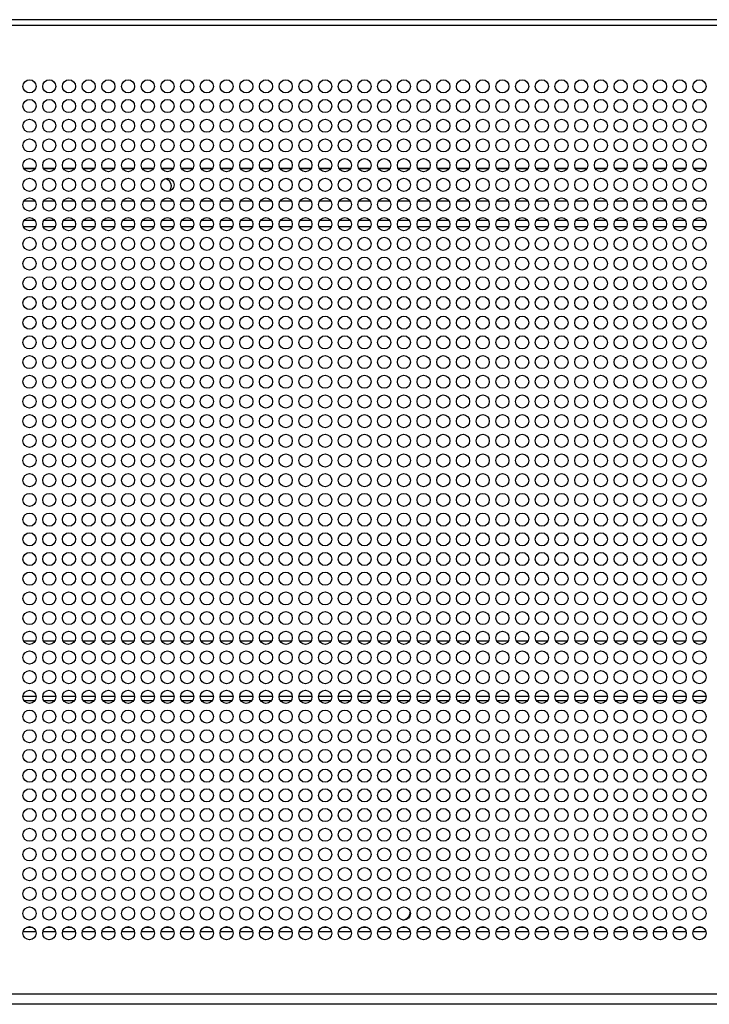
# Model space of a CAD drawing. Header units: millimetres. Extents: x 318 to 5748, y 314 to 3952.
# Tile 20 of 23: x 2344 to 2554, y 3446 to 3746. Entities that reach past the tile are written whole.
import ezdxf

# ---------------------------------------------------------------- set-up
doc = ezdxf.new("R2010")
doc.units = ezdxf.units.MM
doc.header["$LTSCALE"] = 5

msp = doc.modelspace()

# ---------------------------------------------------------------- linework, layer by layer
at = {"color": 7, "linetype": 'Continuous', "lineweight": 25}
for p, q in [((2763.59, 3745.78), (1732.28, 3745.78)), ((2762.59, 3743.98), (1733.28, 3743.98)), ((2348.65, 3690.51), (2345.22, 3690.51)), ((2354.65, 3690.51), (2351.22, 3690.51)), ((2360.65, 3690.51), (2357.22, 3690.51)), ((2366.65, 3690.51), (2363.22, 3690.51)), ((2372.65, 3690.51), (2369.22, 3690.51)), ((2378.65, 3690.51), (2375.22, 3690.51)), ((2384.65, 3690.51), (2381.22, 3690.51)), ((2390.65, 3690.51), (2387.22, 3690.51)), ((2396.65, 3690.51), (2393.22, 3690.51)), ((2402.65, 3690.51), (2399.22, 3690.51)), ((2408.65, 3690.51), (2405.22, 3690.51)), ((2414.65, 3690.51), (2411.22, 3690.51)), ((2420.65, 3690.51), (2417.22, 3690.51)), ((2426.65, 3690.51), (2423.22, 3690.51)), ((2432.65, 3690.51), (2429.22, 3690.51)), ((2438.65, 3690.51), (2435.22, 3690.51)), ((2444.65, 3690.51), (2441.22, 3690.51)), ((2450.65, 3690.51), (2447.22, 3690.51)), ((2456.65, 3690.51), (2453.22, 3690.51)), ((2462.65, 3690.51), (2459.22, 3690.51)), ((2468.65, 3690.51), (2465.22, 3690.51)), ((2474.65, 3690.51), (2471.22, 3690.51)), ((2480.65, 3690.51), (2477.22, 3690.51)), ((2486.65, 3690.51), (2483.22, 3690.51)), ((2492.65, 3690.51), (2489.22, 3690.51)), ((2498.65, 3690.51), (2495.22, 3690.51)), ((2504.65, 3690.51), (2501.22, 3690.51)), ((2510.65, 3690.51), (2507.22, 3690.51)), ((2516.65, 3690.51), (2513.22, 3690.51)), ((2522.65, 3690.51), (2519.22, 3690.51)), ((2528.65, 3690.51), (2525.22, 3690.51)), ((2534.65, 3690.51), (2531.22, 3690.51)), ((2540.65, 3690.51), (2537.22, 3690.51)), ((2546.65, 3690.51), (2543.22, 3690.51)), ((2552.65, 3690.51), (2549.22, 3690.51)), ((2345.05, 3682.82), (2348.82, 3682.82)), ((2351.05, 3682.82), (2354.82, 3682.82)), ((2357.05, 3682.82), (2360.82, 3682.82)), ((2363.05, 3682.82), (2366.82, 3682.82)), ((2369.05, 3682.82), (2372.82, 3682.82)), ((2375.05, 3682.82), (2378.82, 3682.82)), ((2381.05, 3682.82), (2384.82, 3682.82)), ((2387.05, 3682.82), (2390.82, 3682.82)), ((2393.05, 3682.82), (2396.82, 3682.82)), ((2399.05, 3682.82), (2402.82, 3682.82)), ((2405.05, 3682.82), (2408.82, 3682.82)), ((2411.05, 3682.82), (2414.82, 3682.82)), ((2417.05, 3682.82), (2420.82, 3682.82)), ((2423.05, 3682.82), (2426.82, 3682.82)), ((2429.05, 3682.82), (2432.82, 3682.82)), ((2435.05, 3682.82), (2438.82, 3682.82)), ((2441.05, 3682.82), (2444.82, 3682.82)), ((2447.05, 3682.82), (2450.82, 3682.82)), ((2453.05, 3682.82), (2456.82, 3682.82)), ((2459.05, 3682.82), (2462.82, 3682.82)), ((2465.05, 3682.82), (2468.82, 3682.82)), ((2471.05, 3682.82), (2474.82, 3682.82)), ((2477.05, 3682.82), (2480.82, 3682.82)), ((2483.05, 3682.82), (2486.82, 3682.82)), ((2489.05, 3682.82), (2492.82, 3682.82)), ((2495.05, 3682.82), (2498.82, 3682.82)), ((2501.05, 3682.82), (2504.82, 3682.82)), ((2507.05, 3682.82), (2510.82, 3682.82)), ((2513.05, 3682.82), (2516.82, 3682.82)), ((2519.05, 3682.82), (2522.82, 3682.82)), ((2525.05, 3682.82), (2528.82, 3682.82)), ((2531.05, 3682.82), (2534.82, 3682.82)), ((2537.05, 3682.82), (2540.82, 3682.82)), ((2543.05, 3682.82), (2546.82, 3682.82)), ((2549.05, 3682.82), (2552.82, 3682.82)), ((2348.63, 3556.42), (2345.24, 3556.42)), ((2354.63, 3556.42), (2351.24, 3556.42)), ((2360.63, 3556.42), (2357.24, 3556.42)), ((2366.63, 3556.42), (2363.24, 3556.42)), ((2372.63, 3556.42), (2369.24, 3556.42)), ((2378.63, 3556.42), (2375.24, 3556.42)), ((2384.63, 3556.42), (2381.24, 3556.42)), ((2390.63, 3556.42), (2387.24, 3556.42)), ((2396.63, 3556.42), (2393.24, 3556.42)), ((2402.63, 3556.42), (2399.24, 3556.42)), ((2408.63, 3556.42), (2405.24, 3556.42)), ((2414.63, 3556.42), (2411.24, 3556.42)), ((2420.63, 3556.42), (2417.24, 3556.42)), ((2426.63, 3556.42), (2423.24, 3556.42)), ((2432.63, 3556.42), (2429.24, 3556.42)), ((2438.63, 3556.42), (2435.24, 3556.42)), ((2444.63, 3556.42), (2441.24, 3556.42)), ((2450.63, 3556.42), (2447.24, 3556.42)), ((2456.63, 3556.42), (2453.24, 3556.42)), ((2462.63, 3556.42), (2459.24, 3556.42)), ((2468.63, 3556.42), (2465.24, 3556.42)), ((2474.63, 3556.42), (2471.24, 3556.42)), ((2480.63, 3556.42), (2477.24, 3556.42)), ((2486.63, 3556.42), (2483.24, 3556.42)), ((2492.63, 3556.42), (2489.24, 3556.42)), ((2498.63, 3556.42), (2495.24, 3556.42)), ((2504.63, 3556.42), (2501.24, 3556.42)), ((2510.63, 3556.42), (2507.24, 3556.42)), ((2516.63, 3556.42), (2513.24, 3556.42)), ((2522.63, 3556.42), (2519.24, 3556.42)), ((2528.63, 3556.42), (2525.24, 3556.42)), ((2534.63, 3556.42), (2531.24, 3556.42)), ((2540.63, 3556.42), (2537.24, 3556.42)), ((2546.63, 3556.42), (2543.24, 3556.42)), ((2552.63, 3556.42), (2549.24, 3556.42)), ((2348.93, 3539.62), (2344.94, 3539.62)), ((2354.93, 3539.62), (2350.94, 3539.62)), ((2360.93, 3539.62), (2356.94, 3539.62)), ((2366.93, 3539.62), (2362.94, 3539.62)), ((2372.93, 3539.62), (2368.94, 3539.62)), ((2378.93, 3539.62), (2374.94, 3539.62)), ((2384.93, 3539.62), (2380.94, 3539.62)), ((2390.93, 3539.62), (2386.94, 3539.62)), ((2396.93, 3539.62), (2392.94, 3539.62)), ((2402.93, 3539.62), (2398.94, 3539.62)), ((2408.93, 3539.62), (2404.94, 3539.62)), ((2414.93, 3539.62), (2410.94, 3539.62)), ((2420.93, 3539.62), (2416.94, 3539.62)), ((2426.93, 3539.62), (2422.94, 3539.62)), ((2432.93, 3539.62), (2428.94, 3539.62)), ((2438.93, 3539.62), (2434.94, 3539.62)), ((2444.93, 3539.62), (2440.94, 3539.62)), ((2450.93, 3539.62), (2446.94, 3539.62)), ((2456.93, 3539.62), (2452.94, 3539.62)), ((2462.93, 3539.62), (2458.94, 3539.62)), ((2468.93, 3539.62), (2464.94, 3539.62)), ((2474.93, 3539.62), (2470.94, 3539.62)), ((2480.93, 3539.62), (2476.94, 3539.62)), ((2486.93, 3539.62), (2482.94, 3539.62)), ((2492.93, 3539.62), (2488.94, 3539.62)), ((2498.93, 3539.62), (2494.94, 3539.62)), ((2504.93, 3539.62), (2500.94, 3539.62)), ((2510.93, 3539.62), (2506.94, 3539.62)), ((2516.93, 3539.62), (2512.94, 3539.62)), ((2522.93, 3539.62), (2518.94, 3539.62)), ((2528.93, 3539.62), (2524.94, 3539.62)), ((2534.93, 3539.62), (2530.94, 3539.62)), ((2540.93, 3539.62), (2536.94, 3539.62)), ((2546.93, 3539.62), (2542.94, 3539.62)), ((2552.93, 3539.62), (2548.94, 3539.62)), ((2345.01, 3468.02), (2348.86, 3468.02)), ((2351.01, 3468.02), (2354.86, 3468.02)), ((2357.01, 3468.02), (2360.86, 3468.02)), ((2363.01, 3468.02), (2366.86, 3468.02)), ((2369.01, 3468.02), (2372.86, 3468.02)), ((2375.01, 3468.02), (2378.86, 3468.02)), ((2381.01, 3468.02), (2384.86, 3468.02)), ((2387.01, 3468.02), (2390.86, 3468.02)), ((2393.01, 3468.02), (2396.86, 3468.02)), ((2399.01, 3468.02), (2402.86, 3468.02)), ((2405.01, 3468.02), (2408.86, 3468.02)), ((2411.01, 3468.02), (2414.86, 3468.02)), ((2417.01, 3468.02), (2420.86, 3468.02)), ((2423.01, 3468.02), (2426.86, 3468.02)), ((2429.01, 3468.02), (2432.86, 3468.02)), ((2435.01, 3468.02), (2438.86, 3468.02)), ((2441.01, 3468.02), (2444.86, 3468.02)), ((2447.01, 3468.02), (2450.86, 3468.02)), ((2453.01, 3468.02), (2456.86, 3468.02)), ((2459.01, 3468.02), (2462.86, 3468.02)), ((2465.01, 3468.02), (2468.86, 3468.02)), ((2471.01, 3468.02), (2474.86, 3468.02)), ((2477.01, 3468.02), (2480.86, 3468.02)), ((2483.01, 3468.02), (2486.86, 3468.02)), ((2489.01, 3468.02), (2492.86, 3468.02)), ((2495.01, 3468.02), (2498.86, 3468.02)), ((2501.01, 3468.02), (2504.86, 3468.02)), ((2507.01, 3468.02), (2510.86, 3468.02)), ((2513.01, 3468.02), (2516.86, 3468.02)), ((2519.01, 3468.02), (2522.86, 3468.02)), ((2525.01, 3468.02), (2528.86, 3468.02)), ((2531.01, 3468.02), (2534.86, 3468.02)), ((2537.01, 3468.02), (2540.86, 3468.02)), ((2543.01, 3468.02), (2546.86, 3468.02)), ((2549.01, 3468.02), (2552.86, 3468.02)), ((1733.28, 3448.98), (2762.59, 3448.98)), ((2762.8, 3445.82), (1732.98, 3445.82))]:
    msp.add_line(p, q, dxfattribs=at)
at = {"color": 8, "linetype": 'Continuous', "lineweight": 25}
for p, q in [((2345.17, 3700.56), (2348.71, 3700.56)), ((2345.21, 3700.47), (2348.66, 3700.47)), ((2351.17, 3700.56), (2354.71, 3700.56)), ((2351.21, 3700.47), (2354.66, 3700.47)), ((2357.17, 3700.56), (2360.71, 3700.56)), ((2357.21, 3700.47), (2360.66, 3700.47)), ((2363.17, 3700.56), (2366.71, 3700.56)), ((2363.21, 3700.47), (2366.66, 3700.47)), ((2369.17, 3700.56), (2372.71, 3700.56)), ((2369.21, 3700.47), (2372.66, 3700.47)), ((2375.17, 3700.56), (2378.71, 3700.56)), ((2375.21, 3700.47), (2378.66, 3700.47)), ((2381.17, 3700.56), (2384.71, 3700.56)), ((2381.21, 3700.47), (2384.66, 3700.47)), ((2387.17, 3700.56), (2390.71, 3700.56)), ((2387.21, 3700.47), (2390.66, 3700.47)), ((2393.17, 3700.56), (2396.71, 3700.56)), ((2393.21, 3700.47), (2396.66, 3700.47)), ((2399.17, 3700.56), (2402.71, 3700.56)), ((2399.21, 3700.47), (2402.66, 3700.47)), ((2405.17, 3700.56), (2408.71, 3700.56)), ((2405.21, 3700.47), (2408.66, 3700.47)), ((2411.17, 3700.56), (2414.71, 3700.56)), ((2411.21, 3700.47), (2414.66, 3700.47)), ((2417.17, 3700.56), (2420.71, 3700.56)), ((2417.21, 3700.47), (2420.66, 3700.47)), ((2423.17, 3700.56), (2426.71, 3700.56)), ((2423.21, 3700.47), (2426.66, 3700.47)), ((2429.17, 3700.56), (2432.71, 3700.56)), ((2429.21, 3700.47), (2432.66, 3700.47)), ((2435.17, 3700.56), (2438.71, 3700.56)), ((2435.21, 3700.47), (2438.66, 3700.47)), ((2441.17, 3700.56), (2444.71, 3700.56)), ((2441.21, 3700.47), (2444.66, 3700.47)), ((2447.17, 3700.56), (2450.71, 3700.56)), ((2447.21, 3700.47), (2450.66, 3700.47)), ((2453.17, 3700.56), (2456.71, 3700.56)), ((2453.21, 3700.47), (2456.66, 3700.47)), ((2459.17, 3700.56), (2462.71, 3700.56)), ((2459.21, 3700.47), (2462.66, 3700.47)), ((2465.17, 3700.56), (2468.71, 3700.56)), ((2465.21, 3700.47), (2468.66, 3700.47)), ((2471.17, 3700.56), (2474.71, 3700.56)), ((2471.21, 3700.47), (2474.66, 3700.47)), ((2477.17, 3700.56), (2480.71, 3700.56)), ((2477.21, 3700.47), (2480.66, 3700.47)), ((2483.17, 3700.56), (2486.71, 3700.56)), ((2483.21, 3700.47), (2486.66, 3700.47)), ((2489.17, 3700.56), (2492.71, 3700.56)), ((2489.21, 3700.47), (2492.66, 3700.47)), ((2495.17, 3700.56), (2498.71, 3700.56)), ((2495.21, 3700.47), (2498.66, 3700.47)), ((2501.17, 3700.56), (2504.71, 3700.56)), ((2501.21, 3700.47), (2504.66, 3700.47)), ((2507.17, 3700.56), (2510.71, 3700.56)), ((2507.21, 3700.47), (2510.66, 3700.47)), ((2513.17, 3700.56), (2516.71, 3700.56)), ((2513.21, 3700.47), (2516.66, 3700.47)), ((2519.17, 3700.56), (2522.71, 3700.56)), ((2519.21, 3700.47), (2522.66, 3700.47)), ((2525.17, 3700.56), (2528.71, 3700.56)), ((2525.21, 3700.47), (2528.66, 3700.47)), ((2531.17, 3700.56), (2534.71, 3700.56)), ((2531.21, 3700.47), (2534.66, 3700.47)), ((2537.17, 3700.56), (2540.71, 3700.56)), ((2537.21, 3700.47), (2540.66, 3700.47)), ((2543.17, 3700.56), (2546.71, 3700.56)), ((2543.21, 3700.47), (2546.66, 3700.47)), ((2549.17, 3700.56), (2552.71, 3700.56)), ((2549.21, 3700.47), (2552.66, 3700.47)), ((2348.58, 3684.62), (2345.29, 3684.62)), ((2354.58, 3684.62), (2351.29, 3684.62)), ((2360.58, 3684.62), (2357.29, 3684.62)), ((2366.58, 3684.62), (2363.29, 3684.62)), ((2372.58, 3684.62), (2369.29, 3684.62)), ((2378.58, 3684.62), (2375.29, 3684.62)), ((2384.58, 3684.62), (2381.29, 3684.62)), ((2390.58, 3684.62), (2387.29, 3684.62)), ((2396.58, 3684.62), (2393.29, 3684.62)), ((2402.58, 3684.62), (2399.29, 3684.62)), ((2408.58, 3684.62), (2405.29, 3684.62)), ((2414.58, 3684.62), (2411.29, 3684.62)), ((2420.58, 3684.62), (2417.29, 3684.62)), ((2426.58, 3684.62), (2423.29, 3684.62)), ((2432.58, 3684.62), (2429.29, 3684.62)), ((2438.58, 3684.62), (2435.29, 3684.62)), ((2444.58, 3684.62), (2441.29, 3684.62)), ((2450.58, 3684.62), (2447.29, 3684.62)), ((2456.58, 3684.62), (2453.29, 3684.62)), ((2462.58, 3684.62), (2459.29, 3684.62)), ((2468.58, 3684.62), (2465.29, 3684.62)), ((2474.58, 3684.62), (2471.29, 3684.62)), ((2480.58, 3684.62), (2477.29, 3684.62)), ((2486.58, 3684.62), (2483.29, 3684.62)), ((2492.58, 3684.62), (2489.29, 3684.62)), ((2498.58, 3684.62), (2495.29, 3684.62)), ((2504.58, 3684.62), (2501.29, 3684.62)), ((2510.58, 3684.62), (2507.29, 3684.62)), ((2516.58, 3684.62), (2513.29, 3684.62)), ((2522.58, 3684.62), (2519.29, 3684.62)), ((2528.58, 3684.62), (2525.29, 3684.62)), ((2534.58, 3684.62), (2531.29, 3684.62)), ((2540.58, 3684.62), (2537.29, 3684.62)), ((2546.58, 3684.62), (2543.29, 3684.62)), ((2552.58, 3684.62), (2549.29, 3684.62)), ((2348.56, 3538.32), (2345.31, 3538.32)), ((2354.56, 3538.32), (2351.31, 3538.32)), ((2360.56, 3538.32), (2357.31, 3538.32)), ((2366.56, 3538.32), (2363.31, 3538.32)), ((2372.56, 3538.32), (2369.31, 3538.32)), ((2378.56, 3538.32), (2375.31, 3538.32)), ((2384.56, 3538.32), (2381.31, 3538.32)), ((2390.56, 3538.32), (2387.31, 3538.32)), ((2396.56, 3538.32), (2393.31, 3538.32)), ((2402.56, 3538.32), (2399.31, 3538.32)), ((2408.56, 3538.32), (2405.31, 3538.32)), ((2414.56, 3538.32), (2411.31, 3538.32)), ((2420.56, 3538.32), (2417.31, 3538.32)), ((2426.56, 3538.32), (2423.31, 3538.32)), ((2432.56, 3538.32), (2429.31, 3538.32)), ((2438.56, 3538.32), (2435.31, 3538.32)), ((2444.56, 3538.32), (2441.31, 3538.32)), ((2450.56, 3538.32), (2447.31, 3538.32)), ((2456.56, 3538.32), (2453.31, 3538.32)), ((2462.56, 3538.32), (2459.31, 3538.32)), ((2468.56, 3538.32), (2465.31, 3538.32)), ((2474.56, 3538.32), (2471.31, 3538.32)), ((2480.56, 3538.32), (2477.31, 3538.32)), ((2486.56, 3538.32), (2483.31, 3538.32)), ((2492.56, 3538.32), (2489.31, 3538.32)), ((2498.56, 3538.32), (2495.31, 3538.32)), ((2504.56, 3538.32), (2501.31, 3538.32)), ((2510.56, 3538.32), (2507.31, 3538.32)), ((2516.56, 3538.32), (2513.31, 3538.32)), ((2522.56, 3538.32), (2519.31, 3538.32)), ((2528.56, 3538.32), (2525.31, 3538.32)), ((2534.56, 3538.32), (2531.31, 3538.32)), ((2540.56, 3538.32), (2537.31, 3538.32)), ((2546.56, 3538.32), (2543.31, 3538.32)), ((2552.56, 3538.32), (2549.31, 3538.32)), ((2346.14, 3469.32), (2347.73, 3469.32)), ((2352.14, 3469.32), (2353.73, 3469.32)), ((2358.14, 3469.32), (2359.73, 3469.32)), ((2364.14, 3469.32), (2365.73, 3469.32)), ((2370.14, 3469.32), (2371.73, 3469.32)), ((2376.14, 3469.32), (2377.73, 3469.32)), ((2382.14, 3469.32), (2383.73, 3469.32)), ((2388.14, 3469.32), (2389.73, 3469.32)), ((2394.14, 3469.32), (2395.73, 3469.32)), ((2400.14, 3469.32), (2401.73, 3469.32)), ((2406.14, 3469.32), (2407.73, 3469.32)), ((2412.14, 3469.32), (2413.73, 3469.32)), ((2418.14, 3469.32), (2419.73, 3469.32)), ((2424.14, 3469.32), (2425.73, 3469.32)), ((2430.14, 3469.32), (2431.73, 3469.32)), ((2436.14, 3469.32), (2437.73, 3469.32)), ((2442.14, 3469.32), (2443.73, 3469.32)), ((2448.14, 3469.32), (2449.73, 3469.32)), ((2454.14, 3469.32), (2455.73, 3469.32)), ((2460.14, 3469.32), (2461.73, 3469.32)), ((2466.14, 3469.32), (2467.73, 3469.32)), ((2472.14, 3469.32), (2473.73, 3469.32)), ((2478.14, 3469.32), (2479.73, 3469.32)), ((2484.14, 3469.32), (2485.73, 3469.32)), ((2490.14, 3469.32), (2491.73, 3469.32)), ((2496.14, 3469.32), (2497.73, 3469.32)), ((2502.14, 3469.32), (2503.73, 3469.32)), ((2508.14, 3469.32), (2509.73, 3469.32)), ((2514.14, 3469.32), (2515.73, 3469.32)), ((2520.14, 3469.32), (2521.73, 3469.32)), ((2526.14, 3469.32), (2527.73, 3469.32)), ((2532.14, 3469.32), (2533.73, 3469.32)), ((2538.14, 3469.32), (2539.73, 3469.32)), ((2544.14, 3469.32), (2545.73, 3469.32)), ((2550.14, 3469.32), (2551.73, 3469.32))]:
    msp.add_line(p, q, dxfattribs=at)
at = {"color": 7, "linetype": 'Continuous', "lineweight": 25, "flags": 128}
msp.add_lwpolyline([(2389.53, 3693.57), (2389.97, 3694.26), (2390.14, 3695.12)], dxfattribs=at)
at = {"color": 7, "linetype": 'Continuous', "lineweight": 25}
for centre in [(2346.94, 3725.48), (2352.94, 3725.48), (2358.94, 3725.48), (2364.94, 3725.48), (2370.94, 3725.48), (2376.94, 3725.48), (2382.94, 3725.48), (2388.94, 3725.48), (2394.94, 3725.48), (2400.94, 3725.48), (2406.94, 3725.48), (2412.94, 3725.48), (2418.94, 3725.48), (2424.94, 3725.48), (2430.94, 3725.48), (2436.94, 3725.48), (2442.94, 3725.48), (2448.94, 3725.48), (2454.94, 3725.48), (2460.94, 3725.48), (2466.94, 3725.48), (2472.94, 3725.48), (2478.94, 3725.48), (2484.94, 3725.48), (2490.94, 3725.48), (2496.94, 3725.48), (2502.94, 3725.48), (2508.94, 3725.48), (2514.94, 3725.48), (2520.94, 3725.48), (2526.94, 3725.48), (2532.94, 3725.48), (2538.94, 3725.48), (2544.94, 3725.48), (2550.94, 3725.48), (2346.94, 3719.48), (2352.94, 3719.48), (2358.94, 3719.48), (2364.94, 3719.48), (2370.94, 3719.48), (2376.94, 3719.48), (2382.94, 3719.48), (2388.94, 3719.48), (2394.94, 3719.48), (2400.94, 3719.48), (2406.94, 3719.48), (2412.94, 3719.48), (2418.94, 3719.48), (2424.94, 3719.48), (2430.94, 3719.48), (2436.94, 3719.48), (2442.94, 3719.48), (2448.94, 3719.48), (2454.94, 3719.48), (2460.94, 3719.48), (2466.94, 3719.48), (2472.94, 3719.48), (2478.94, 3719.48), (2484.94, 3719.48), (2490.94, 3719.48), (2496.94, 3719.48), (2502.94, 3719.48), (2508.94, 3719.48), (2514.94, 3719.48), (2520.94, 3719.48), (2526.94, 3719.48), (2532.94, 3719.48), (2538.94, 3719.48), (2544.94, 3719.48), (2550.94, 3719.48), (2346.94, 3713.48), (2352.94, 3713.48), (2358.94, 3713.48), (2364.94, 3713.48), (2370.94, 3713.48), (2376.94, 3713.48), (2382.94, 3713.48), (2388.94, 3713.48), (2394.94, 3713.48), (2400.94, 3713.48), (2406.94, 3713.48), (2412.94, 3713.48), (2418.94, 3713.48), (2424.94, 3713.48), (2430.94, 3713.48), (2436.94, 3713.48), (2442.94, 3713.48), (2448.94, 3713.48), (2454.94, 3713.48), (2460.94, 3713.48), (2466.94, 3713.48), (2472.94, 3713.48), (2478.94, 3713.48), (2484.94, 3713.48), (2490.94, 3713.48), (2496.94, 3713.48), (2502.94, 3713.48), (2508.94, 3713.48), (2514.94, 3713.48), (2520.94, 3713.48), (2526.94, 3713.48), (2532.94, 3713.48), (2538.94, 3713.48), (2544.94, 3713.48), (2550.94, 3713.48), (2346.94, 3707.48), (2352.94, 3707.48), (2358.94, 3707.48), (2364.94, 3707.48), (2370.94, 3707.48), (2376.94, 3707.48), (2382.94, 3707.48), (2388.94, 3707.48), (2394.94, 3707.48), (2400.94, 3707.48), (2406.94, 3707.48), (2412.94, 3707.48), (2418.94, 3707.48), (2424.94, 3707.48), (2430.94, 3707.48), (2436.94, 3707.48), (2442.94, 3707.48), (2448.94, 3707.48), (2454.94, 3707.48), (2460.94, 3707.48), (2466.94, 3707.48), (2472.94, 3707.48), (2478.94, 3707.48), (2484.94, 3707.48), (2490.94, 3707.48), (2496.94, 3707.48), (2502.94, 3707.48), (2508.94, 3707.48), (2514.94, 3707.48), (2520.94, 3707.48), (2526.94, 3707.48), (2532.94, 3707.48), (2538.94, 3707.48), (2544.94, 3707.48), (2550.94, 3707.48), (2346.94, 3701.48), (2352.94, 3701.48), (2358.94, 3701.48), (2364.94, 3701.48), (2370.94, 3701.48), (2376.94, 3701.48), (2382.94, 3701.48), (2388.94, 3701.48), (2394.94, 3701.48), (2400.94, 3701.48), (2406.94, 3701.48), (2412.94, 3701.48), (2418.94, 3701.48), (2424.94, 3701.48), (2430.94, 3701.48), (2436.94, 3701.48), (2442.94, 3701.48), (2448.94, 3701.48), (2454.94, 3701.48), (2460.94, 3701.48), (2466.94, 3701.48), (2472.94, 3701.48), (2478.94, 3701.48), (2484.94, 3701.48), (2490.94, 3701.48), (2496.94, 3701.48), (2502.94, 3701.48), (2508.94, 3701.48), (2514.94, 3701.48), (2520.94, 3701.48), (2526.94, 3701.48), (2532.94, 3701.48), (2538.94, 3701.48), (2544.94, 3701.48), (2550.94, 3701.48), (2346.94, 3695.48), (2352.94, 3695.48), (2358.94, 3695.48), (2364.94, 3695.48), (2370.94, 3695.48), (2376.94, 3695.48), (2382.94, 3695.48), (2388.94, 3695.48), (2394.94, 3695.48), (2400.94, 3695.48), (2406.94, 3695.48), (2412.94, 3695.48), (2418.94, 3695.48), (2424.94, 3695.48), (2430.94, 3695.48), (2436.94, 3695.48), (2442.94, 3695.48), (2448.94, 3695.48), (2454.94, 3695.48), (2460.94, 3695.48), (2466.94, 3695.48), (2472.94, 3695.48), (2478.94, 3695.48), (2484.94, 3695.48), (2490.94, 3695.48), (2496.94, 3695.48), (2502.94, 3695.48), (2508.94, 3695.48), (2514.94, 3695.48), (2520.94, 3695.48), (2526.94, 3695.48), (2532.94, 3695.48), (2538.94, 3695.48), (2544.94, 3695.48), (2550.94, 3695.48), (2346.94, 3689.48), (2352.94, 3689.48), (2358.94, 3689.48), (2364.94, 3689.48), (2370.94, 3689.48), (2376.94, 3689.48), (2382.94, 3689.48), (2388.94, 3689.48), (2394.94, 3689.48), (2400.94, 3689.48), (2406.94, 3689.48), (2412.94, 3689.48), (2418.94, 3689.48), (2424.94, 3689.48), (2430.94, 3689.48), (2436.94, 3689.48), (2442.94, 3689.48), (2448.94, 3689.48), (2454.94, 3689.48), (2460.94, 3689.48), (2466.94, 3689.48), (2472.94, 3689.48), (2478.94, 3689.48), (2484.94, 3689.48), (2490.94, 3689.48), (2496.94, 3689.48), (2502.94, 3689.48), (2508.94, 3689.48), (2514.94, 3689.48), (2520.94, 3689.48), (2526.94, 3689.48), (2532.94, 3689.48), (2538.94, 3689.48), (2544.94, 3689.48), (2550.94, 3689.48), (2346.94, 3683.48), (2352.94, 3683.48), (2358.94, 3683.48), (2364.94, 3683.48), (2370.94, 3683.48), (2376.94, 3683.48), (2382.94, 3683.48), (2388.94, 3683.48), (2394.94, 3683.48), (2400.94, 3683.48), (2406.94, 3683.48), (2412.94, 3683.48), (2418.94, 3683.48), (2424.94, 3683.48), (2430.94, 3683.48), (2436.94, 3683.48), (2442.94, 3683.48), (2448.94, 3683.48), (2454.94, 3683.48), (2460.94, 3683.48), (2466.94, 3683.48), (2472.94, 3683.48), (2478.94, 3683.48), (2484.94, 3683.48), (2490.94, 3683.48), (2496.94, 3683.48), (2502.94, 3683.48), (2508.94, 3683.48), (2514.94, 3683.48), (2520.94, 3683.48), (2526.94, 3683.48), (2532.94, 3683.48), (2538.94, 3683.48), (2544.94, 3683.48), (2550.94, 3683.48), (2346.94, 3677.48), (2352.94, 3677.48), (2358.94, 3677.48), (2364.94, 3677.48), (2370.94, 3677.48), (2376.94, 3677.48), (2382.94, 3677.48), (2388.94, 3677.48), (2394.94, 3677.48), (2400.94, 3677.48), (2406.94, 3677.48), (2412.94, 3677.48), (2418.94, 3677.48), (2424.94, 3677.48), (2430.94, 3677.48), (2436.94, 3677.48), (2442.94, 3677.48), (2448.94, 3677.48), (2454.94, 3677.48), (2460.94, 3677.48), (2466.94, 3677.48), (2472.94, 3677.48), (2478.94, 3677.48), (2484.94, 3677.48), (2490.94, 3677.48), (2496.94, 3677.48), (2502.94, 3677.48), (2508.94, 3677.48), (2514.94, 3677.48), (2520.94, 3677.48), (2526.94, 3677.48), (2532.94, 3677.48), (2538.94, 3677.48), (2544.94, 3677.48), (2550.94, 3677.48), (2346.94, 3671.48), (2352.94, 3671.48), (2358.94, 3671.48), (2364.94, 3671.48), (2370.94, 3671.48), (2376.94, 3671.48), (2382.94, 3671.48), (2388.94, 3671.48), (2394.94, 3671.48), (2400.94, 3671.48), (2406.94, 3671.48), (2412.94, 3671.48), (2418.94, 3671.48), (2424.94, 3671.48), (2430.94, 3671.48), (2436.94, 3671.48), (2442.94, 3671.48), (2448.94, 3671.48), (2454.94, 3671.48), (2460.94, 3671.48), (2466.94, 3671.48), (2472.94, 3671.48), (2478.94, 3671.48), (2484.94, 3671.48), (2490.94, 3671.48), (2496.94, 3671.48), (2502.94, 3671.48), (2508.94, 3671.48), (2514.94, 3671.48), (2520.94, 3671.48), (2526.94, 3671.48), (2532.94, 3671.48), (2538.94, 3671.48), (2544.94, 3671.48), (2550.94, 3671.48), (2346.94, 3665.48), (2352.94, 3665.48), (2358.94, 3665.48), (2364.94, 3665.48), (2370.94, 3665.48), (2376.94, 3665.48), (2382.94, 3665.48), (2388.94, 3665.48), (2394.94, 3665.48), (2400.94, 3665.48), (2406.94, 3665.48), (2412.94, 3665.48), (2418.94, 3665.48), (2424.94, 3665.48), (2430.94, 3665.48), (2436.94, 3665.48), (2442.94, 3665.48), (2448.94, 3665.48), (2454.94, 3665.48), (2460.94, 3665.48), (2466.94, 3665.48), (2472.94, 3665.48), (2478.94, 3665.48), (2484.94, 3665.48), (2490.94, 3665.48), (2496.94, 3665.48), (2502.94, 3665.48), (2508.94, 3665.48), (2514.94, 3665.48), (2520.94, 3665.48), (2526.94, 3665.48), (2532.94, 3665.48), (2538.94, 3665.48), (2544.94, 3665.48), (2550.94, 3665.48), (2346.94, 3659.48), (2352.94, 3659.48), (2358.94, 3659.48), (2364.94, 3659.48), (2370.94, 3659.48), (2376.94, 3659.48), (2382.94, 3659.48), (2388.94, 3659.48), (2394.94, 3659.48), (2400.94, 3659.48), (2406.94, 3659.48), (2412.94, 3659.48), (2418.94, 3659.48), (2424.94, 3659.48), (2430.94, 3659.48), (2436.94, 3659.48), (2442.94, 3659.48), (2448.94, 3659.48), (2454.94, 3659.48), (2460.94, 3659.48), (2466.94, 3659.48), (2472.94, 3659.48), (2478.94, 3659.48), (2484.94, 3659.48), (2490.94, 3659.48), (2496.94, 3659.48), (2502.94, 3659.48), (2508.94, 3659.48), (2514.94, 3659.48), (2520.94, 3659.48), (2526.94, 3659.48), (2532.94, 3659.48), (2538.94, 3659.48), (2544.94, 3659.48), (2550.94, 3659.48), (2346.94, 3653.48), (2352.94, 3653.48), (2358.94, 3653.48), (2364.94, 3653.48), (2370.94, 3653.48), (2376.94, 3653.48), (2382.94, 3653.48), (2388.94, 3653.48), (2394.94, 3653.48), (2400.94, 3653.48), (2406.94, 3653.48), (2412.94, 3653.48), (2418.94, 3653.48), (2424.94, 3653.48), (2430.94, 3653.48), (2436.94, 3653.48), (2442.94, 3653.48), (2448.94, 3653.48), (2454.94, 3653.48), (2460.94, 3653.48), (2466.94, 3653.48), (2472.94, 3653.48), (2478.94, 3653.48), (2484.94, 3653.48), (2490.94, 3653.48), (2496.94, 3653.48), (2502.94, 3653.48), (2508.94, 3653.48), (2514.94, 3653.48), (2520.94, 3653.48), (2526.94, 3653.48), (2532.94, 3653.48), (2538.94, 3653.48), (2544.94, 3653.48), (2550.94, 3653.48), (2346.94, 3647.48), (2352.94, 3647.48), (2358.94, 3647.48), (2364.94, 3647.48), (2370.94, 3647.48), (2376.94, 3647.48), (2382.94, 3647.48), (2388.94, 3647.48), (2394.94, 3647.48), (2400.94, 3647.48), (2406.94, 3647.48), (2412.94, 3647.48), (2418.94, 3647.48), (2424.94, 3647.48), (2430.94, 3647.48), (2436.94, 3647.48), (2442.94, 3647.48), (2448.94, 3647.48), (2454.94, 3647.48), (2460.94, 3647.48), (2466.94, 3647.48), (2472.94, 3647.48), (2478.94, 3647.48), (2484.94, 3647.48), (2490.94, 3647.48), (2496.94, 3647.48), (2502.94, 3647.48), (2508.94, 3647.48), (2514.94, 3647.48), (2520.94, 3647.48), (2526.94, 3647.48), (2532.94, 3647.48), (2538.94, 3647.48), (2544.94, 3647.48), (2550.94, 3647.48), (2346.94, 3641.48), (2352.94, 3641.48), (2358.94, 3641.48), (2364.94, 3641.48), (2370.94, 3641.48), (2376.94, 3641.48), (2382.94, 3641.48), (2388.94, 3641.48), (2394.94, 3641.48), (2400.94, 3641.48), (2406.94, 3641.48), (2412.94, 3641.48), (2418.94, 3641.48), (2424.94, 3641.48), (2430.94, 3641.48), (2436.94, 3641.48), (2442.94, 3641.48), (2448.94, 3641.48), (2454.94, 3641.48), (2460.94, 3641.48), (2466.94, 3641.48), (2472.94, 3641.48), (2478.94, 3641.48), (2484.94, 3641.48), (2490.94, 3641.48), (2496.94, 3641.48), (2502.94, 3641.48), (2508.94, 3641.48), (2514.94, 3641.48), (2520.94, 3641.48), (2526.94, 3641.48), (2532.94, 3641.48), (2538.94, 3641.48), (2544.94, 3641.48), (2550.94, 3641.48), (2346.94, 3635.48), (2352.94, 3635.48), (2358.94, 3635.48), (2364.94, 3635.48), (2370.94, 3635.48), (2376.94, 3635.48), (2382.94, 3635.48), (2388.94, 3635.48), (2394.94, 3635.48), (2400.94, 3635.48), (2406.94, 3635.48), (2412.94, 3635.48), (2418.94, 3635.48), (2424.94, 3635.48), (2430.94, 3635.48), (2436.94, 3635.48), (2442.94, 3635.48), (2448.94, 3635.48), (2454.94, 3635.48), (2460.94, 3635.48), (2466.94, 3635.48), (2472.94, 3635.48), (2478.94, 3635.48), (2484.94, 3635.48), (2490.94, 3635.48), (2496.94, 3635.48), (2502.94, 3635.48), (2508.94, 3635.48), (2514.94, 3635.48), (2520.94, 3635.48), (2526.94, 3635.48), (2532.94, 3635.48), (2538.94, 3635.48), (2544.94, 3635.48), (2550.94, 3635.48), (2346.94, 3629.48), (2352.94, 3629.48), (2358.94, 3629.48), (2364.94, 3629.48), (2370.94, 3629.48), (2376.94, 3629.48), (2382.94, 3629.48), (2388.94, 3629.48), (2394.94, 3629.48), (2400.94, 3629.48), (2406.94, 3629.48), (2412.94, 3629.48), (2418.94, 3629.48), (2424.94, 3629.48), (2430.94, 3629.48), (2436.94, 3629.48), (2442.94, 3629.48), (2448.94, 3629.48), (2454.94, 3629.48), (2460.94, 3629.48), (2466.94, 3629.48), (2472.94, 3629.48), (2478.94, 3629.48), (2484.94, 3629.48), (2490.94, 3629.48), (2496.94, 3629.48), (2502.94, 3629.48), (2508.94, 3629.48), (2514.94, 3629.48), (2520.94, 3629.48), (2526.94, 3629.48), (2532.94, 3629.48), (2538.94, 3629.48), (2544.94, 3629.48), (2550.94, 3629.48), (2346.94, 3623.48), (2352.94, 3623.48), (2358.94, 3623.48), (2364.94, 3623.48), (2370.94, 3623.48), (2376.94, 3623.48), (2382.94, 3623.48), (2388.94, 3623.48), (2394.94, 3623.48), (2400.94, 3623.48), (2406.94, 3623.48), (2412.94, 3623.48), (2418.94, 3623.48), (2424.94, 3623.48), (2430.94, 3623.48), (2436.94, 3623.48), (2442.94, 3623.48), (2448.94, 3623.48), (2454.94, 3623.48), (2460.94, 3623.48), (2466.94, 3623.48), (2472.94, 3623.48), (2478.94, 3623.48), (2484.94, 3623.48), (2490.94, 3623.48), (2496.94, 3623.48), (2502.94, 3623.48), (2508.94, 3623.48), (2514.94, 3623.48), (2520.94, 3623.48), (2526.94, 3623.48), (2532.94, 3623.48), (2538.94, 3623.48), (2544.94, 3623.48), (2550.94, 3623.48), (2346.94, 3617.48), (2352.94, 3617.48), (2358.94, 3617.48), (2364.94, 3617.48), (2370.94, 3617.48), (2376.94, 3617.48), (2382.94, 3617.48), (2388.94, 3617.48), (2394.94, 3617.48), (2400.94, 3617.48), (2406.94, 3617.48), (2412.94, 3617.48), (2418.94, 3617.48), (2424.94, 3617.48), (2430.94, 3617.48), (2436.94, 3617.48), (2442.94, 3617.48), (2448.94, 3617.48), (2454.94, 3617.48), (2460.94, 3617.48), (2466.94, 3617.48), (2472.94, 3617.48), (2478.94, 3617.48), (2484.94, 3617.48), (2490.94, 3617.48), (2496.94, 3617.48), (2502.94, 3617.48), (2508.94, 3617.48), (2514.94, 3617.48), (2520.94, 3617.48), (2526.94, 3617.48), (2532.94, 3617.48), (2538.94, 3617.48), (2544.94, 3617.48), (2550.94, 3617.48), (2346.94, 3611.48), (2352.94, 3611.48), (2358.94, 3611.48), (2364.94, 3611.48), (2370.94, 3611.48), (2376.94, 3611.48), (2382.94, 3611.48), (2388.94, 3611.48), (2394.94, 3611.48), (2400.94, 3611.48), (2406.94, 3611.48), (2412.94, 3611.48), (2418.94, 3611.48), (2424.94, 3611.48), (2430.94, 3611.48), (2436.94, 3611.48), (2442.94, 3611.48), (2448.94, 3611.48), (2454.94, 3611.48), (2460.94, 3611.48), (2466.94, 3611.48), (2472.94, 3611.48), (2478.94, 3611.48), (2484.94, 3611.48), (2490.94, 3611.48), (2496.94, 3611.48), (2502.94, 3611.48), (2508.94, 3611.48), (2514.94, 3611.48), (2520.94, 3611.48), (2526.94, 3611.48), (2532.94, 3611.48), (2538.94, 3611.48), (2544.94, 3611.48), (2550.94, 3611.48), (2346.94, 3605.48), (2352.94, 3605.48), (2358.94, 3605.48), (2364.94, 3605.48), (2370.94, 3605.48), (2376.94, 3605.48), (2382.94, 3605.48), (2388.94, 3605.48), (2394.94, 3605.48), (2400.94, 3605.48), (2406.94, 3605.48), (2412.94, 3605.48), (2418.94, 3605.48), (2424.94, 3605.48), (2430.94, 3605.48), (2436.94, 3605.48), (2442.94, 3605.48), (2448.94, 3605.48), (2454.94, 3605.48), (2460.94, 3605.48), (2466.94, 3605.48), (2472.94, 3605.48), (2478.94, 3605.48), (2484.94, 3605.48), (2490.94, 3605.48), (2496.94, 3605.48), (2502.94, 3605.48), (2508.94, 3605.48), (2514.94, 3605.48), (2520.94, 3605.48), (2526.94, 3605.48), (2532.94, 3605.48), (2538.94, 3605.48), (2544.94, 3605.48), (2550.94, 3605.48), (2346.94, 3599.48), (2352.94, 3599.48), (2358.94, 3599.48), (2364.94, 3599.48), (2370.94, 3599.48), (2376.94, 3599.48), (2382.94, 3599.48), (2388.94, 3599.48), (2394.94, 3599.48), (2400.94, 3599.48), (2406.94, 3599.48), (2412.94, 3599.48), (2418.94, 3599.48), (2424.94, 3599.48), (2430.94, 3599.48), (2436.94, 3599.48), (2442.94, 3599.48), (2448.94, 3599.48), (2454.94, 3599.48), (2460.94, 3599.48), (2466.94, 3599.48), (2472.94, 3599.48), (2478.94, 3599.48), (2484.94, 3599.48), (2490.94, 3599.48), (2496.94, 3599.48), (2502.94, 3599.48), (2508.94, 3599.48), (2514.94, 3599.48), (2520.94, 3599.48), (2526.94, 3599.48), (2532.94, 3599.48), (2538.94, 3599.48), (2544.94, 3599.48), (2550.94, 3599.48), (2346.94, 3593.48), (2352.94, 3593.48), (2358.94, 3593.48), (2364.94, 3593.48), (2370.94, 3593.48), (2376.94, 3593.48), (2382.94, 3593.48), (2388.94, 3593.48), (2394.94, 3593.48), (2400.94, 3593.48), (2406.94, 3593.48), (2412.94, 3593.48), (2418.94, 3593.48), (2424.94, 3593.48), (2430.94, 3593.48), (2436.94, 3593.48), (2442.94, 3593.48), (2448.94, 3593.48), (2454.94, 3593.48), (2460.94, 3593.48), (2466.94, 3593.48), (2472.94, 3593.48), (2478.94, 3593.48), (2484.94, 3593.48), (2490.94, 3593.48), (2496.94, 3593.48), (2502.94, 3593.48), (2508.94, 3593.48), (2514.94, 3593.48), (2520.94, 3593.48), (2526.94, 3593.48), (2532.94, 3593.48), (2538.94, 3593.48), (2544.94, 3593.48), (2550.94, 3593.48), (2346.94, 3587.48), (2352.94, 3587.48), (2358.94, 3587.48), (2364.94, 3587.48), (2370.94, 3587.48), (2376.94, 3587.48), (2382.94, 3587.48), (2388.94, 3587.48), (2394.94, 3587.48), (2400.94, 3587.48), (2406.94, 3587.48), (2412.94, 3587.48), (2418.94, 3587.48), (2424.94, 3587.48), (2430.94, 3587.48), (2436.94, 3587.48), (2442.94, 3587.48), (2448.94, 3587.48), (2454.94, 3587.48), (2460.94, 3587.48), (2466.94, 3587.48), (2472.94, 3587.48), (2478.94, 3587.48), (2484.94, 3587.48), (2490.94, 3587.48), (2496.94, 3587.48), (2502.94, 3587.48), (2508.94, 3587.48), (2514.94, 3587.48), (2520.94, 3587.48), (2526.94, 3587.48), (2532.94, 3587.48), (2538.94, 3587.48), (2544.94, 3587.48), (2550.94, 3587.48), (2346.94, 3581.48), (2352.94, 3581.48), (2358.94, 3581.48), (2364.94, 3581.48), (2370.94, 3581.48), (2376.94, 3581.48), (2382.94, 3581.48), (2388.94, 3581.48), (2394.94, 3581.48), (2400.94, 3581.48), (2406.94, 3581.48), (2412.94, 3581.48), (2418.94, 3581.48), (2424.94, 3581.48), (2430.94, 3581.48), (2436.94, 3581.48), (2442.94, 3581.48), (2448.94, 3581.48), (2454.94, 3581.48), (2460.94, 3581.48), (2466.94, 3581.48), (2472.94, 3581.48), (2478.94, 3581.48), (2484.94, 3581.48), (2490.94, 3581.48), (2496.94, 3581.48), (2502.94, 3581.48), (2508.94, 3581.48), (2514.94, 3581.48), (2520.94, 3581.48), (2526.94, 3581.48), (2532.94, 3581.48), (2538.94, 3581.48), (2544.94, 3581.48), (2550.94, 3581.48), (2346.94, 3575.48), (2352.94, 3575.48), (2358.94, 3575.48), (2364.94, 3575.48), (2370.94, 3575.48), (2376.94, 3575.48), (2382.94, 3575.48), (2388.94, 3575.48), (2394.94, 3575.48), (2400.94, 3575.48), (2406.94, 3575.48), (2412.94, 3575.48), (2418.94, 3575.48), (2424.94, 3575.48), (2430.94, 3575.48), (2436.94, 3575.48), (2442.94, 3575.48), (2448.94, 3575.48), (2454.94, 3575.48), (2460.94, 3575.48), (2466.94, 3575.48), (2472.94, 3575.48), (2478.94, 3575.48), (2484.94, 3575.48), (2490.94, 3575.48), (2496.94, 3575.48), (2502.94, 3575.48), (2508.94, 3575.48), (2514.94, 3575.48), (2520.94, 3575.48), (2526.94, 3575.48), (2532.94, 3575.48), (2538.94, 3575.48), (2544.94, 3575.48), (2550.94, 3575.48), (2346.94, 3569.48), (2352.94, 3569.48), (2358.94, 3569.48), (2364.94, 3569.48), (2370.94, 3569.48), (2376.94, 3569.48), (2382.94, 3569.48), (2388.94, 3569.48), (2394.94, 3569.48), (2400.94, 3569.48), (2406.94, 3569.48), (2412.94, 3569.48), (2418.94, 3569.48), (2424.94, 3569.48), (2430.94, 3569.48), (2436.94, 3569.48), (2442.94, 3569.48), (2448.94, 3569.48), (2454.94, 3569.48), (2460.94, 3569.48), (2466.94, 3569.48), (2472.94, 3569.48), (2478.94, 3569.48), (2484.94, 3569.48), (2490.94, 3569.48), (2496.94, 3569.48), (2502.94, 3569.48), (2508.94, 3569.48), (2514.94, 3569.48), (2520.94, 3569.48), (2526.94, 3569.48), (2532.94, 3569.48), (2538.94, 3569.48), (2544.94, 3569.48), (2550.94, 3569.48), (2346.94, 3563.48), (2352.94, 3563.48), (2358.94, 3563.48), (2364.94, 3563.48), (2370.94, 3563.48), (2376.94, 3563.48), (2382.94, 3563.48), (2388.94, 3563.48), (2394.94, 3563.48), (2400.94, 3563.48), (2406.94, 3563.48), (2412.94, 3563.48), (2418.94, 3563.48), (2424.94, 3563.48), (2430.94, 3563.48), (2436.94, 3563.48), (2442.94, 3563.48), (2448.94, 3563.48), (2454.94, 3563.48), (2460.94, 3563.48), (2466.94, 3563.48), (2472.94, 3563.48), (2478.94, 3563.48), (2484.94, 3563.48), (2490.94, 3563.48), (2496.94, 3563.48), (2502.94, 3563.48), (2508.94, 3563.48), (2514.94, 3563.48), (2520.94, 3563.48), (2526.94, 3563.48), (2532.94, 3563.48), (2538.94, 3563.48), (2544.94, 3563.48), (2550.94, 3563.48), (2346.94, 3557.48), (2352.94, 3557.48), (2358.94, 3557.48), (2364.94, 3557.48), (2370.94, 3557.48), (2376.94, 3557.48), (2382.94, 3557.48), (2388.94, 3557.48), (2394.94, 3557.48), (2400.94, 3557.48), (2406.94, 3557.48), (2412.94, 3557.48), (2418.94, 3557.48), (2424.94, 3557.48), (2430.94, 3557.48), (2436.94, 3557.48), (2442.94, 3557.48), (2448.94, 3557.48), (2454.94, 3557.48), (2460.94, 3557.48), (2466.94, 3557.48), (2472.94, 3557.48), (2478.94, 3557.48), (2484.94, 3557.48), (2490.94, 3557.48), (2496.94, 3557.48), (2502.94, 3557.48), (2508.94, 3557.48), (2514.94, 3557.48), (2520.94, 3557.48), (2526.94, 3557.48), (2532.94, 3557.48), (2538.94, 3557.48), (2544.94, 3557.48), (2550.94, 3557.48), (2346.94, 3551.48), (2352.94, 3551.48), (2358.94, 3551.48), (2364.94, 3551.48), (2370.94, 3551.48), (2376.94, 3551.48), (2382.94, 3551.48), (2388.94, 3551.48), (2394.94, 3551.48), (2400.94, 3551.48), (2406.94, 3551.48), (2412.94, 3551.48), (2418.94, 3551.48), (2424.94, 3551.48), (2430.94, 3551.48), (2436.94, 3551.48), (2442.94, 3551.48), (2448.94, 3551.48), (2454.94, 3551.48), (2460.94, 3551.48), (2466.94, 3551.48), (2472.94, 3551.48), (2478.94, 3551.48), (2484.94, 3551.48), (2490.94, 3551.48), (2496.94, 3551.48), (2502.94, 3551.48), (2508.94, 3551.48), (2514.94, 3551.48), (2520.94, 3551.48), (2526.94, 3551.48), (2532.94, 3551.48), (2538.94, 3551.48), (2544.94, 3551.48), (2550.94, 3551.48), (2346.94, 3545.48), (2352.94, 3545.48), (2358.94, 3545.48), (2364.94, 3545.48), (2370.94, 3545.48), (2376.94, 3545.48), (2382.94, 3545.48), (2388.94, 3545.48), (2394.94, 3545.48), (2400.94, 3545.48), (2406.94, 3545.48), (2412.94, 3545.48), (2418.94, 3545.48), (2424.94, 3545.48), (2430.94, 3545.48), (2436.94, 3545.48), (2442.94, 3545.48), (2448.94, 3545.48), (2454.94, 3545.48), (2460.94, 3545.48), (2466.94, 3545.48), (2472.94, 3545.48), (2478.94, 3545.48), (2484.94, 3545.48), (2490.94, 3545.48), (2496.94, 3545.48), (2502.94, 3545.48), (2508.94, 3545.48), (2514.94, 3545.48), (2520.94, 3545.48), (2526.94, 3545.48), (2532.94, 3545.48), (2538.94, 3545.48), (2544.94, 3545.48), (2550.94, 3545.48), (2346.94, 3539.48), (2352.94, 3539.48), (2358.94, 3539.48), (2364.94, 3539.48), (2370.94, 3539.48), (2376.94, 3539.48), (2382.94, 3539.48), (2388.94, 3539.48), (2394.94, 3539.48), (2400.94, 3539.48), (2406.94, 3539.48), (2412.94, 3539.48), (2418.94, 3539.48), (2424.94, 3539.48), (2430.94, 3539.48), (2436.94, 3539.48), (2442.94, 3539.48), (2448.94, 3539.48), (2454.94, 3539.48), (2460.94, 3539.48), (2466.94, 3539.48), (2472.94, 3539.48), (2478.94, 3539.48), (2484.94, 3539.48), (2490.94, 3539.48), (2496.94, 3539.48), (2502.94, 3539.48), (2508.94, 3539.48), (2514.94, 3539.48), (2520.94, 3539.48), (2526.94, 3539.48), (2532.94, 3539.48), (2538.94, 3539.48), (2544.94, 3539.48), (2550.94, 3539.48), (2346.94, 3533.48), (2352.94, 3533.48), (2358.94, 3533.48), (2364.94, 3533.48), (2370.94, 3533.48), (2376.94, 3533.48), (2382.94, 3533.48), (2388.94, 3533.48), (2394.94, 3533.48), (2400.94, 3533.48), (2406.94, 3533.48), (2412.94, 3533.48), (2418.94, 3533.48), (2424.94, 3533.48), (2430.94, 3533.48), (2436.94, 3533.48), (2442.94, 3533.48), (2448.94, 3533.48), (2454.94, 3533.48), (2460.94, 3533.48), (2466.94, 3533.48), (2472.94, 3533.48), (2478.94, 3533.48), (2484.94, 3533.48), (2490.94, 3533.48), (2496.94, 3533.48), (2502.94, 3533.48), (2508.94, 3533.48), (2514.94, 3533.48), (2520.94, 3533.48), (2526.94, 3533.48), (2532.94, 3533.48), (2538.94, 3533.48), (2544.94, 3533.48), (2550.94, 3533.48), (2346.94, 3527.48), (2352.94, 3527.48), (2358.94, 3527.48), (2364.94, 3527.48), (2370.94, 3527.48), (2376.94, 3527.48), (2382.94, 3527.48), (2388.94, 3527.48), (2394.94, 3527.48), (2400.94, 3527.48), (2406.94, 3527.48), (2412.94, 3527.48), (2418.94, 3527.48), (2424.94, 3527.48), (2430.94, 3527.48), (2436.94, 3527.48), (2442.94, 3527.48), (2448.94, 3527.48), (2454.94, 3527.48), (2460.94, 3527.48), (2466.94, 3527.48), (2472.94, 3527.48), (2478.94, 3527.48), (2484.94, 3527.48), (2490.94, 3527.48), (2496.94, 3527.48), (2502.94, 3527.48), (2508.94, 3527.48), (2514.94, 3527.48), (2520.94, 3527.48), (2526.94, 3527.48), (2532.94, 3527.48), (2538.94, 3527.48), (2544.94, 3527.48), (2550.94, 3527.48), (2346.94, 3521.48), (2352.94, 3521.48), (2358.94, 3521.48), (2364.94, 3521.48), (2370.94, 3521.48), (2376.94, 3521.48), (2382.94, 3521.48), (2388.94, 3521.48), (2394.94, 3521.48), (2400.94, 3521.48), (2406.94, 3521.48), (2412.94, 3521.48), (2418.94, 3521.48), (2424.94, 3521.48), (2430.94, 3521.48), (2436.94, 3521.48), (2442.94, 3521.48), (2448.94, 3521.48), (2454.94, 3521.48), (2460.94, 3521.48), (2466.94, 3521.48), (2472.94, 3521.48), (2478.94, 3521.48), (2484.94, 3521.48), (2490.94, 3521.48), (2496.94, 3521.48), (2502.94, 3521.48), (2508.94, 3521.48), (2514.94, 3521.48), (2520.94, 3521.48), (2526.94, 3521.48), (2532.94, 3521.48), (2538.94, 3521.48), (2544.94, 3521.48), (2550.94, 3521.48), (2346.94, 3515.48), (2352.94, 3515.48), (2358.94, 3515.48), (2364.94, 3515.48), (2370.94, 3515.48), (2376.94, 3515.48), (2382.94, 3515.48), (2388.94, 3515.48), (2394.94, 3515.48), (2400.94, 3515.48), (2406.94, 3515.48), (2412.94, 3515.48), (2418.94, 3515.48), (2424.94, 3515.48), (2430.94, 3515.48), (2436.94, 3515.48), (2442.94, 3515.48), (2448.94, 3515.48), (2454.94, 3515.48), (2460.94, 3515.48), (2466.94, 3515.48), (2472.94, 3515.48), (2478.94, 3515.48), (2484.94, 3515.48), (2490.94, 3515.48), (2496.94, 3515.48), (2502.94, 3515.48), (2508.94, 3515.48), (2514.94, 3515.48), (2520.94, 3515.48), (2526.94, 3515.48), (2532.94, 3515.48), (2538.94, 3515.48), (2544.94, 3515.48), (2550.94, 3515.48), (2346.94, 3509.48), (2352.94, 3509.48), (2358.94, 3509.48), (2364.94, 3509.48), (2370.94, 3509.48), (2376.94, 3509.48), (2382.94, 3509.48), (2388.94, 3509.48), (2394.94, 3509.48), (2400.94, 3509.48), (2406.94, 3509.48), (2412.94, 3509.48), (2418.94, 3509.48), (2424.94, 3509.48), (2430.94, 3509.48), (2436.94, 3509.48), (2442.94, 3509.48), (2448.94, 3509.48), (2454.94, 3509.48), (2460.94, 3509.48), (2466.94, 3509.48), (2472.94, 3509.48), (2478.94, 3509.48), (2484.94, 3509.48), (2490.94, 3509.48), (2496.94, 3509.48), (2502.94, 3509.48), (2508.94, 3509.48), (2514.94, 3509.48), (2520.94, 3509.48), (2526.94, 3509.48), (2532.94, 3509.48), (2538.94, 3509.48), (2544.94, 3509.48), (2550.94, 3509.48), (2346.94, 3503.48), (2352.94, 3503.48), (2358.94, 3503.48), (2364.94, 3503.48), (2370.94, 3503.48), (2376.94, 3503.48), (2382.94, 3503.48), (2388.94, 3503.48), (2394.94, 3503.48), (2400.94, 3503.48), (2406.94, 3503.48), (2412.94, 3503.48), (2418.94, 3503.48), (2424.94, 3503.48), (2430.94, 3503.48), (2436.94, 3503.48), (2442.94, 3503.48), (2448.94, 3503.48), (2454.94, 3503.48), (2460.94, 3503.48), (2466.94, 3503.48), (2472.94, 3503.48), (2478.94, 3503.48), (2484.94, 3503.48), (2490.94, 3503.48), (2496.94, 3503.48), (2502.94, 3503.48), (2508.94, 3503.48), (2514.94, 3503.48), (2520.94, 3503.48), (2526.94, 3503.48), (2532.94, 3503.48), (2538.94, 3503.48), (2544.94, 3503.48), (2550.94, 3503.48), (2346.94, 3497.48), (2352.94, 3497.48), (2358.94, 3497.48), (2364.94, 3497.48), (2370.94, 3497.48), (2376.94, 3497.48), (2382.94, 3497.48), (2388.94, 3497.48), (2394.94, 3497.48), (2400.94, 3497.48), (2406.94, 3497.48), (2412.94, 3497.48), (2418.94, 3497.48), (2424.94, 3497.48), (2430.94, 3497.48), (2436.94, 3497.48), (2442.94, 3497.48), (2448.94, 3497.48), (2454.94, 3497.48), (2460.94, 3497.48), (2466.94, 3497.48), (2472.94, 3497.48), (2478.94, 3497.48), (2484.94, 3497.48), (2490.94, 3497.48), (2496.94, 3497.48), (2502.94, 3497.48), (2508.94, 3497.48), (2514.94, 3497.48), (2520.94, 3497.48), (2526.94, 3497.48), (2532.94, 3497.48), (2538.94, 3497.48), (2544.94, 3497.48), (2550.94, 3497.48), (2346.94, 3491.48), (2352.94, 3491.48), (2358.94, 3491.48), (2364.94, 3491.48), (2370.94, 3491.48), (2376.94, 3491.48), (2382.94, 3491.48), (2388.94, 3491.48), (2394.94, 3491.48), (2400.94, 3491.48), (2406.94, 3491.48), (2412.94, 3491.48), (2418.94, 3491.48), (2424.94, 3491.48), (2430.94, 3491.48), (2436.94, 3491.48), (2442.94, 3491.48), (2448.94, 3491.48), (2454.94, 3491.48), (2460.94, 3491.48), (2466.94, 3491.48), (2472.94, 3491.48), (2478.94, 3491.48), (2484.94, 3491.48), (2490.94, 3491.48), (2496.94, 3491.48), (2502.94, 3491.48), (2508.94, 3491.48), (2514.94, 3491.48), (2520.94, 3491.48), (2526.94, 3491.48), (2532.94, 3491.48), (2538.94, 3491.48), (2544.94, 3491.48), (2550.94, 3491.48), (2346.94, 3485.48), (2352.94, 3485.48), (2358.94, 3485.48), (2364.94, 3485.48), (2370.94, 3485.48), (2376.94, 3485.48), (2382.94, 3485.48), (2388.94, 3485.48), (2394.94, 3485.48), (2400.94, 3485.48), (2406.94, 3485.48), (2412.94, 3485.48), (2418.94, 3485.48), (2424.94, 3485.48), (2430.94, 3485.48), (2436.94, 3485.48), (2442.94, 3485.48), (2448.94, 3485.48), (2454.94, 3485.48), (2460.94, 3485.48), (2466.94, 3485.48), (2472.94, 3485.48), (2478.94, 3485.48), (2484.94, 3485.48), (2490.94, 3485.48), (2496.94, 3485.48), (2502.94, 3485.48), (2508.94, 3485.48), (2514.94, 3485.48), (2520.94, 3485.48), (2526.94, 3485.48), (2532.94, 3485.48), (2538.94, 3485.48), (2544.94, 3485.48), (2550.94, 3485.48), (2346.94, 3479.48), (2352.94, 3479.48), (2358.94, 3479.48), (2364.94, 3479.48), (2370.94, 3479.48), (2376.94, 3479.48), (2382.94, 3479.48), (2388.94, 3479.48), (2394.94, 3479.48), (2400.94, 3479.48), (2406.94, 3479.48), (2412.94, 3479.48), (2418.94, 3479.48), (2424.94, 3479.48), (2430.94, 3479.48), (2436.94, 3479.48), (2442.94, 3479.48), (2448.94, 3479.48), (2454.94, 3479.48), (2460.94, 3479.48), (2466.94, 3479.48), (2472.94, 3479.48), (2478.94, 3479.48), (2484.94, 3479.48), (2490.94, 3479.48), (2496.94, 3479.48), (2502.94, 3479.48), (2508.94, 3479.48), (2514.94, 3479.48), (2520.94, 3479.48), (2526.94, 3479.48), (2532.94, 3479.48), (2538.94, 3479.48), (2544.94, 3479.48), (2550.94, 3479.48), (2346.94, 3473.48), (2352.94, 3473.48), (2358.94, 3473.48), (2364.94, 3473.48), (2370.94, 3473.48), (2376.94, 3473.48), (2382.94, 3473.48), (2388.94, 3473.48), (2394.94, 3473.48), (2400.94, 3473.48), (2406.94, 3473.48), (2412.94, 3473.48), (2418.94, 3473.48), (2424.94, 3473.48), (2430.94, 3473.48), (2436.94, 3473.48), (2442.94, 3473.48), (2448.94, 3473.48), (2454.94, 3473.48), (2460.94, 3473.48), (2466.94, 3473.48), (2472.94, 3473.48), (2478.94, 3473.48), (2484.94, 3473.48), (2490.94, 3473.48), (2496.94, 3473.48), (2502.94, 3473.48), (2508.94, 3473.48), (2514.94, 3473.48), (2520.94, 3473.48), (2526.94, 3473.48), (2532.94, 3473.48), (2538.94, 3473.48), (2544.94, 3473.48), (2550.94, 3473.48), (2346.94, 3467.48), (2352.94, 3467.48), (2358.94, 3467.48), (2364.94, 3467.48), (2370.94, 3467.48), (2376.94, 3467.48), (2382.94, 3467.48), (2388.94, 3467.48), (2394.94, 3467.48), (2400.94, 3467.48), (2406.94, 3467.48), (2412.94, 3467.48), (2418.94, 3467.48), (2424.94, 3467.48), (2430.94, 3467.48), (2436.94, 3467.48), (2442.94, 3467.48), (2448.94, 3467.48), (2454.94, 3467.48), (2460.94, 3467.48), (2466.94, 3467.48), (2472.94, 3467.48), (2478.94, 3467.48), (2484.94, 3467.48), (2490.94, 3467.48), (2496.94, 3467.48), (2502.94, 3467.48), (2508.94, 3467.48), (2514.94, 3467.48), (2520.94, 3467.48), (2526.94, 3467.48), (2532.94, 3467.48), (2538.94, 3467.48), (2544.94, 3467.48), (2550.94, 3467.48)]:
    msp.add_circle(centre, 2, dxfattribs=at)
for centre, radius, start, end in [((2387.89, 3695.12), 2.25, 0, 81.9122), ((2460.39, 3533.62), 2.5, 322.1178, 10.0572), ((2460.39, 3474.02), 2.5, 273.4302, 357.6308)]:
    msp.add_arc(centre, radius, start, end, dxfattribs=at)

doc.saveas('drawing.dxf')
